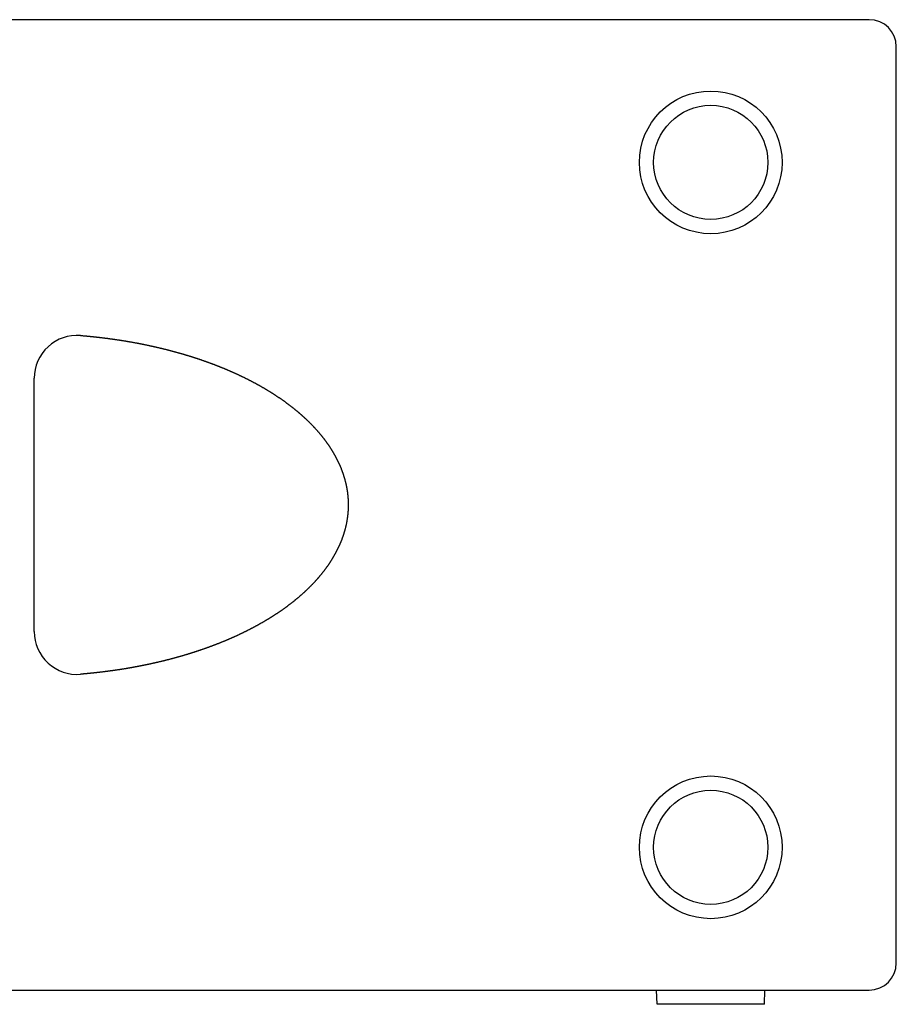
# Model space of a CAD drawing. Extents: x 214 to 2899, y -429 to 1714.
# Tile 3 of 80: x 417 to 724, y 538 to 883. Entities that reach past the tile are written whole.
import ezdxf

# ---------------------------------------------------------------- set-up
doc = ezdxf.new("R2010")
doc.units = 0
doc.linetypes.add('DURCHGEHEND', pattern=[0])
doc.layers.add('KF_PASSIO_SUB_12_RIGHT', color=7, linetype='DURCHGEHEND')

# ---------------------------------------------------------------- blocks, each defined once
blk = doc.blocks.new('KF_PASSIO_SUB_12_RIGHT')
at = {"layer": 'KF_PASSIO_SUB_12_RIGHT'}
for p, q in [((245.5, 0), (-245.5, 0)), ((255, -10), (255, -9.5)), ((255, -330), (255, -10)), ((-47, -214.39383), (-47, -125.60617)), ((255, -330.5), (255, -330)), ((-245.5, -340), (245.5, -340)), ((171.2, -345), (171.0254, -340)), ((208.8, -345), (208.9746, -340)), ((208.8, -345), (171.2, -345))]:
    blk.add_line(p, q, dxfattribs=at)
blk.add_polyline3d([(-30.7846, -110.655, 0), (-30.6375, -110.668, 0), (-30.4905, -110.68, 0), (-30.3434, -110.692, 0), (-30.1964, -110.704, 0), (-30.0493, -110.717, 0), (-29.9022, -110.729, 0), (-29.7551, -110.742, 0), (-29.608, -110.755, 0), (-29.4609, -110.768, 0), (-29.3138, -110.781, 0), (-29.1667, -110.794, 0), (-29.0196, -110.807, 0), (-28.8725, -110.82, 0), (-28.7254, -110.834, 0), (-28.5782, -110.847, 0), (-28.4311, -110.861, 0), (-28.284, -110.875, 0), (-28.1368, -110.889, 0), (-27.9897, -110.903, 0), (-27.8425, -110.917, 0), (-27.6954, -110.931, 0), (-27.5482, -110.946, 0), (-27.4011, -110.96, 0), (-27.2539, -110.975, 0), (-27.1068, -110.989, 0), (-26.9596, -111.004, 0), (-26.8124, -111.019, 0), (-26.6653, -111.034, 0), (-26.5181, -111.049, 0), (-26.371, -111.065, 0), (-26.2238, -111.08, 0), (-26.0766, -111.095, 0), (-25.9295, -111.111, 0), (-25.7823, -111.127, 0), (-25.6351, -111.143, 0), (-25.488, -111.159, 0), (-25.3408, -111.175, 0), (-25.1937, -111.191, 0), (-25.0465, -111.207, 0), (-24.8994, -111.223, 0), (-24.7522, -111.24, 0), (-24.6051, -111.257, 0), (-24.4579, -111.273, 0), (-24.3108, -111.29, 0), (-24.1636, -111.307, 0), (-24.0165, -111.324, 0), (-23.8694, -111.342, 0), (-23.7222, -111.359, 0), (-23.5751, -111.376, 0), (-23.428, -111.394, 0), (-23.2809, -111.411, 0), (-23.1338, -111.429, 0), (-22.9866, -111.447, 0), (-22.8395, -111.465, 0), (-22.6924, -111.483, 0), (-22.5454, -111.502, 0), (-22.3983, -111.52, 0), (-22.2512, -111.538, 0), (-22.1041, -111.557, 0), (-21.9571, -111.576, 0), (-21.81, -111.594, 0), (-21.663, -111.613, 0), (-21.5159, -111.632, 0), (-21.3689, -111.652, 0), (-21.2219, -111.671, 0), (-21.0749, -111.69, 0), (-20.9279, -111.71, 0), (-20.7809, -111.729, 0), (-20.6339, -111.749, 0), (-20.4869, -111.769, 0), (-20.3399, -111.789, 0), (-20.193, -111.809, 0), (-20.046, -111.829, 0), (-19.8991, -111.849, 0), (-19.7522, -111.87, 0), (-19.6052, -111.89, 0), (-19.4583, -111.911, 0), (-19.3114, -111.932, 0), (-19.1646, -111.953, 0), (-19.0177, -111.974, 0), (-18.8708, -111.995, 0), (-18.724, -112.016, 0), (-18.5772, -112.038, 0), (-18.4303, -112.059, 0), (-18.2835, -112.081, 0), (-18.1367, -112.102, 0), (-17.99, -112.124, 0), (-17.8432, -112.146, 0), (-17.6965, -112.168, 0), (-17.5497, -112.19, 0), (-17.403, -112.213, 0), (-17.2563, -112.235, 0), (-17.1096, -112.258, 0), (-16.9629, -112.28, 0), (-16.8163, -112.303, 0), (-16.6696, -112.326, 0), (-16.523, -112.349, 0), (-16.3764, -112.372, 0), (-16.2298, -112.395, 0), (-16.0832, -112.419, 0), (-15.9366, -112.442, 0), (-15.7901, -112.466, 0), (-15.6436, -112.489, 0), (-15.4971, -112.513, 0), (-15.3506, -112.537, 0), (-15.2041, -112.561, 0), (-15.0577, -112.585, 0), (-14.9112, -112.61, 0), (-14.7648, -112.634, 0), (-14.6184, -112.659, 0), (-14.472, -112.683, 0), (-14.3257, -112.708, 0), (-14.1793, -112.733, 0), (-14.033, -112.758, 0), (-13.8867, -112.783, 0), (-13.7405, -112.808, 0), (-13.5942, -112.834, 0), (-13.448, -112.859, 0), (-13.3018, -112.885, 0), (-13.1556, -112.91, 0), (-13.0094, -112.936, 0), (-12.8633, -112.962, 0), (-12.7171, -112.988, 0), (-12.571, -113.015, 0), (-12.425, -113.041, 0), (-12.2789, -113.067, 0), (-12.1329, -113.094, 0), (-11.9869, -113.121, 0), (-11.8409, -113.147, 0), (-11.6949, -113.174, 0), (-11.549, -113.201, 0), (-11.4031, -113.228, 0), (-11.2572, -113.256, 0), (-11.1113, -113.283, 0), (-10.9655, -113.311, 0), (-10.8197, -113.338, 0), (-10.6739, -113.366, 0), (-10.5282, -113.394, 0), (-10.3824, -113.422, 0), (-10.2367, -113.45, 0), (-10.0911, -113.478, 0), (-9.94541, -113.507, 0), (-9.79979, -113.535, 0), (-9.6542, -113.564, 0), (-9.50863, -113.592, 0), (-9.36309, -113.621, 0), (-9.21758, -113.65, 0), (-9.0721, -113.679, 0), (-8.92665, -113.709, 0), (-8.78123, -113.738, 0), (-8.63584, -113.767, 0), (-8.49047, -113.797, 0), (-8.34514, -113.827, 0), (-8.19984, -113.856, 0), (-8.05456, -113.886, 0), (-7.90932, -113.916, 0), (-7.76411, -113.947, 0), (-7.61893, -113.977, 0), (-7.47378, -114.007, 0), (-7.32866, -114.038, 0), (-7.18358, -114.068, 0), (-7.03852, -114.099, 0), (-6.8935, -114.13, 0), (-6.74851, -114.161, 0), (-6.60356, -114.192, 0), (-6.45863, -114.224, 0), (-6.31374, -114.255, 0), (-6.16889, -114.287, 0), (-6.02406, -114.318, 0), (-5.87928, -114.35, 0), (-5.73452, -114.382, 0), (-5.5898, -114.414, 0), (-5.44512, -114.446, 0), (-5.30047, -114.478, 0), (-5.15585, -114.511, 0), (-5.01127, -114.543, 0), (-4.86673, -114.576, 0), (-4.72222, -114.609, 0), (-4.57775, -114.641, 0), (-4.43331, -114.674, 0), (-4.28892, -114.708, 0), (-4.14455, -114.741, 0), (-4.00023, -114.774, 0), (-3.85594, -114.808, 0), (-3.71169, -114.841, 0), (-3.56748, -114.875, 0), (-3.42331, -114.909, 0), (-3.27917, -114.943, 0), (-3.13508, -114.977, 0), (-2.99102, -115.011, 0), (-2.847, -115.046, 0), (-2.70302, -115.08, 0), (-2.55909, -115.115, 0), (-2.41519, -115.149, 0), (-2.27133, -115.184, 0), (-2.12751, -115.219, 0), (-1.98373, -115.254, 0), (-1.83999, -115.29, 0), (-1.6963, -115.325, 0), (-1.55264, -115.36, 0), (-1.40903, -115.396, 0), (-1.26545, -115.432, 0), (-1.12192, -115.468, 0), (-0.97844, -115.504, 0), (-0.83499, -115.54, 0), (-0.69159, -115.576, 0), (-0.54823, -115.612, 0), (-0.40491, -115.649, 0), (-0.26164, -115.685, 0), (-0.11841, -115.722, 0), (0.02478, -115.759, 0), (0.16792, -115.796, 0), (0.31102, -115.833, 0), (0.45407, -115.87, 0), (0.59708, -115.908, 0), (0.74004, -115.945, 0), (0.88296, -115.983, 0), (1.02583, -116.021, 0), (1.16866, -116.058, 0), (1.31143, -116.096, 0), (1.45417, -116.135, 0), (1.59685, -116.173, 0), (1.73949, -116.211, 0), (1.88208, -116.25, 0), (2.02463, -116.288, 0), (2.16712, -116.327, 0), (2.30957, -116.366, 0), (2.45197, -116.405, 0), (2.59432, -116.444, 0), (2.73662, -116.483, 0), (2.87888, -116.523, 0), (3.02108, -116.562, 0), (3.16324, -116.602, 0), (3.30534, -116.642, 0), (3.4474, -116.682, 0), (3.5894, -116.722, 0), (3.73136, -116.762, 0), (3.87326, -116.802, 0), (4.01511, -116.843, 0), (4.15691, -116.883, 0), (4.29866, -116.924, 0), (4.44036, -116.965, 0), (4.582, -117.006, 0), (4.72359, -117.047, 0), (4.86513, -117.088, 0), (5.00662, -117.129, 0), (5.14806, -117.171, 0), (5.28944, -117.212, 0), (5.43076, -117.254, 0), (5.57204, -117.296, 0), (5.71325, -117.338, 0), (5.85442, -117.38, 0), (5.99553, -117.422, 0), (6.13658, -117.465, 0), (6.27758, -117.507, 0), (6.41853, -117.55, 0), (6.55942, -117.593, 0), (6.70025, -117.635, 0), (6.84103, -117.678, 0), (6.98175, -117.722, 0), (7.12241, -117.765, 0), (7.26301, -117.808, 0), (7.40356, -117.852, 0), (7.54406, -117.896, 0), (7.68449, -117.939, 0), (7.82487, -117.983, 0), (7.96518, -118.027, 0), (8.10544, -118.072, 0), (8.24564, -118.116, 0), (8.38578, -118.16, 0), (8.52587, -118.205, 0), (8.66589, -118.25, 0), (8.80585, -118.295, 0), (8.94575, -118.34, 0), (9.0856, -118.385, 0), (9.22538, -118.43, 0), (9.3651, -118.475, 0), (9.50476, -118.521, 0), (9.64436, -118.567, 0), (9.7839, -118.612, 0), (9.92337, -118.658, 0), (10.0628, -118.704, 0), (10.2021, -118.751, 0), (10.3414, -118.797, 0), (10.4806, -118.843, 0), (10.6198, -118.89, 0), (10.7589, -118.937, 0), (10.8979, -118.984, 0), (11.0369, -119.031, 0), (11.1758, -119.078, 0), (11.3147, -119.125, 0), (11.4534, -119.173, 0), (11.5922, -119.22, 0), (11.7308, -119.268, 0), (11.8694, -119.316, 0), (12.0079, -119.364, 0), (12.1464, -119.412, 0), (12.2847, -119.46, 0), (12.4231, -119.508, 0), (12.5613, -119.557, 0), (12.6995, -119.605, 0), (12.8376, -119.654, 0), (12.9757, -119.703, 0), (13.1137, -119.752, 0), (13.2516, -119.801, 0), (13.3894, -119.85, 0), (13.5272, -119.9, 0), (13.6649, -119.949, 0), (13.8025, -119.999, 0), (13.9401, -120.049, 0), (14.0776, -120.099, 0), (14.215, -120.149, 0), (14.3524, -120.199, 0), (14.4897, -120.25, 0), (14.6269, -120.3, 0), (14.7641, -120.351, 0), (14.9011, -120.402, 0), (15.0381, -120.453, 0), (15.1751, -120.504, 0), (15.3119, -120.555, 0), (15.4487, -120.606, 0), (15.5854, -120.658, 0), (15.722, -120.71, 0), (15.8586, -120.761, 0), (15.9951, -120.813, 0), (16.1315, -120.865, 0), (16.2679, -120.918, 0), (16.4041, -120.97, 0), (16.5403, -121.022, 0), (16.6764, -121.075, 0), (16.8125, -121.128, 0), (16.9484, -121.181, 0), (17.0843, -121.234, 0), (17.2201, -121.287, 0), (17.3558, -121.34, 0), (17.4915, -121.394, 0), (17.6271, -121.447, 0), (17.7626, -121.501, 0), (17.898, -121.555, 0), (18.0333, -121.609, 0), (18.1686, -121.663, 0), (18.3038, -121.717, 0), (18.4389, -121.772, 0), (18.5739, -121.826, 0), (18.7088, -121.881, 0), (18.8437, -121.936, 0), (18.9785, -121.991, 0), (19.1131, -122.046, 0), (19.2478, -122.102, 0), (19.3823, -122.157, 0), (19.5167, -122.213, 0), (19.6511, -122.268, 0), (19.7854, -122.324, 0), (19.9196, -122.38, 0), (20.0537, -122.436, 0), (20.1878, -122.493, 0), (20.3217, -122.549, 0), (20.4556, -122.606, 0), (20.5894, -122.663, 0), (20.7231, -122.719, 0), (20.8567, -122.776, 0), (20.9902, -122.834, 0), (21.1236, -122.891, 0), (21.257, -122.948, 0), (21.3903, -123.006, 0), (21.5234, -123.064, 0), (21.6565, -123.122, 0), (21.7895, -123.18, 0), (21.9225, -123.238, 0), (22.0553, -123.296, 0), (22.188, -123.355, 0), (22.3207, -123.413, 0), (22.4533, -123.472, 0), (22.5857, -123.531, 0), (22.7181, -123.59, 0), (22.8504, -123.649, 0), (22.9826, -123.709, 0), (23.1147, -123.768, 0), (23.2468, -123.828, 0), (23.3787, -123.888, 0), (23.5105, -123.948, 0), (23.6423, -124.008, 0), (23.7739, -124.068, 0), (23.9055, -124.129, 0), (24.037, -124.189, 0), (24.1683, -124.25, 0), (24.2996, -124.311, 0), (24.4308, -124.372, 0), (24.5619, -124.433, 0), (24.6929, -124.494, 0), (24.8238, -124.556, 0), (24.9546, -124.617, 0), (25.0853, -124.679, 0), (25.2159, -124.741, 0), (25.3464, -124.803, 0), (25.4768, -124.865, 0), (25.6072, -124.927, 0), (25.7374, -124.99, 0), (25.8675, -125.053, 0), (25.9975, -125.115, 0), (26.1274, -125.178, 0), (26.2572, -125.242, 0), (26.387, -125.305, 0), (26.5166, -125.368, 0), (26.6461, -125.432, 0), (26.7755, -125.496, 0), (26.9049, -125.559, 0), (27.0342, -125.624, 0), (27.1634, -125.688, 0), (27.2926, -125.752, 0), (27.4217, -125.817, 0), (27.5507, -125.882, 0), (27.6797, -125.947, 0), (27.8086, -126.012, 0), (27.9374, -126.077, 0), (28.0661, -126.142, 0), (28.1947, -126.208, 0), (28.3233, -126.274, 0), (28.4518, -126.34, 0), (28.5802, -126.406, 0), (28.7085, -126.472, 0), (28.8368, -126.539, 0), (28.965, -126.605, 0), (29.093, -126.672, 0), (29.221, -126.739, 0), (29.349, -126.806, 0), (29.4768, -126.874, 0), (29.6045, -126.941, 0), (29.7322, -127.009, 0), (29.8598, -127.077, 0), (29.9872, -127.145, 0), (30.1146, -127.213, 0), (30.2419, -127.281, 0), (30.3691, -127.35, 0), (30.4962, -127.418, 0), (30.6232, -127.487, 0), (30.7501, -127.556, 0), (30.877, -127.626, 0), (31.0037, -127.695, 0), (31.1303, -127.765, 0), (31.2568, -127.834, 0), (31.3832, -127.904, 0), (31.5096, -127.974, 0), (31.6358, -128.045, 0), (31.7619, -128.115, 0), (31.8879, -128.186, 0), (32.0138, -128.256, 0), (32.1396, -128.327, 0), (32.2653, -128.399, 0), (32.3908, -128.47, 0), (32.5163, -128.541, 0), (32.6417, -128.613, 0), (32.7669, -128.685, 0), (32.892, -128.757, 0), (33.0171, -128.829, 0), (33.142, -128.901, 0), (33.2667, -128.974, 0), (33.3914, -129.047, 0), (33.516, -129.119, 0), (33.6404, -129.192, 0), (33.7647, -129.266, 0), (33.8889, -129.339, 0), (34.013, -129.413, 0), (34.1369, -129.486, 0), (34.2607, -129.56, 0), (34.3845, -129.634, 0), (34.508, -129.709, 0), (34.6315, -129.783, 0), (34.7548, -129.858, 0), (34.878, -129.932, 0), (35.0011, -130.007, 0), (35.124, -130.082, 0), (35.2468, -130.158, 0), (35.3695, -130.233, 0), (35.492, -130.309, 0), (35.6144, -130.385, 0), (35.7367, -130.461, 0), (35.8588, -130.537, 0), (35.9808, -130.613, 0), (36.1026, -130.69, 0), (36.2244, -130.766, 0), (36.3459, -130.843, 0), (36.4674, -130.92, 0), (36.5887, -130.997, 0), (36.7098, -131.075, 0), (36.8308, -131.152, 0), (36.9517, -131.23, 0), (37.0724, -131.308, 0), (37.193, -131.386, 0), (37.3134, -131.464, 0), (37.4337, -131.543, 0), (37.5538, -131.621, 0), (37.6737, -131.7, 0), (37.7936, -131.779, 0), (37.9132, -131.858, 0), (38.0327, -131.937, 0), (38.1521, -132.017, 0), (38.2713, -132.097, 0), (38.3904, -132.176, 0), (38.5093, -132.256, 0), (38.628, -132.337, 0), (38.7466, -132.417, 0), (38.865, -132.497, 0), (38.9832, -132.578, 0), (39.1013, -132.659, 0), (39.2192, -132.74, 0), (39.337, -132.821, 0), (39.4546, -132.903, 0), (39.572, -132.984, 0), (39.6893, -133.066, 0), (39.8064, -133.148, 0), (39.9233, -133.23, 0), (40.0401, -133.312, 0), (40.1567, -133.395, 0), (40.2731, -133.477, 0), (40.3893, -133.56, 0), (40.5054, -133.643, 0), (40.6213, -133.726, 0), (40.737, -133.81, 0), (40.8526, -133.893, 0), (40.9679, -133.977, 0), (41.0831, -134.061, 0), (41.1981, -134.145, 0), (41.3129, -134.229, 0), (41.4276, -134.313, 0), (41.5421, -134.398, 0), (41.6563, -134.482, 0), (41.7704, -134.567, 0), (41.8843, -134.652, 0), (41.9981, -134.738, 0), (42.1116, -134.823, 0), (42.225, -134.909, 0), (42.3381, -134.994, 0), (42.4511, -135.08, 0), (42.5639, -135.166, 0), (42.6765, -135.253, 0), (42.7889, -135.339, 0), (42.9011, -135.426, 0), (43.0131, -135.513, 0), (43.1249, -135.6, 0), (43.2365, -135.687, 0), (43.3479, -135.774, 0), (43.4592, -135.862, 0), (43.5702, -135.949, 0), (43.681, -136.037, 0), (43.7916, -136.125, 0), (43.902, -136.213, 0), (44.0123, -136.302, 0), (44.1223, -136.39, 0), (44.2321, -136.479, 0), (44.3417, -136.568, 0), (44.4511, -136.657, 0), (44.5602, -136.746, 0), (44.6692, -136.836, 0), (44.778, -136.925, 0), (44.8865, -137.015, 0), (44.9949, -137.105, 0), (45.103, -137.195, 0), (45.2109, -137.286, 0), (45.3186, -137.376, 0), (45.4261, -137.467, 0), (45.5334, -137.558, 0), (45.6405, -137.649, 0), (45.7473, -137.74, 0), (45.8539, -137.831, 0), (45.9603, -137.923, 0), (46.0665, -138.015, 0), (46.1724, -138.107, 0), (46.2782, -138.199, 0), (46.3837, -138.291, 0), (46.4889, -138.383, 0), (46.594, -138.476, 0), (46.6988, -138.569, 0), (46.8034, -138.662, 0), (46.9078, -138.755, 0), (47.0119, -138.848, 0), (47.1158, -138.942, 0), (47.2195, -139.035, 0), (47.3229, -139.129, 0), (47.4261, -139.223, 0), (47.5291, -139.317, 0), (47.6318, -139.412, 0), (47.7343, -139.506, 0), (47.8366, -139.601, 0), (47.9386, -139.696, 0), (48.0404, -139.791, 0), (48.142, -139.886, 0), (48.2433, -139.982, 0), (48.3443, -140.077, 0), (48.4451, -140.173, 0), (48.5457, -140.269, 0), (48.646, -140.365, 0), (48.7461, -140.461, 0), (48.8459, -140.558, 0), (48.9455, -140.654, 0), (49.0448, -140.751, 0), (49.1439, -140.848, 0), (49.2428, -140.945, 0), (49.3413, -141.043, 0), (49.4397, -141.14, 0), (49.5377, -141.238, 0), (49.6356, -141.336, 0), (49.7331, -141.434, 0), (49.8305, -141.532, 0), (49.9276, -141.631, 0), (50.0244, -141.73, 0), (50.1211, -141.828, 0), (50.2174, -141.928, 0), (50.3136, -142.027, 0), (50.4095, -142.126, 0), (50.5051, -142.226, 0), (50.6005, -142.326, 0), (50.6956, -142.426, 0), (50.7905, -142.526, 0), (50.8852, -142.627, 0), (50.9796, -142.727, 0), (51.0737, -142.828, 0), (51.1676, -142.929, 0), (51.2612, -143.03, 0), (51.3545, -143.132, 0), (51.4476, -143.233, 0), (51.5404, -143.335, 0), (51.633, -143.437, 0), (51.7253, -143.54, 0), (51.8173, -143.642, 0), (51.9091, -143.745, 0), (52.0006, -143.847, 0), (52.0918, -143.95, 0), (52.1827, -144.053, 0), (52.2734, -144.157, 0), (52.3638, -144.26, 0), (52.4539, -144.364, 0), (52.5438, -144.468, 0), (52.6333, -144.572, 0), (52.7226, -144.677, 0), (52.8116, -144.781, 0), (52.9003, -144.886, 0), (52.9888, -144.991, 0), (53.0769, -145.096, 0), (53.1648, -145.201, 0), (53.2523, -145.307, 0), (53.3396, -145.412, 0), (53.4266, -145.518, 0), (53.5133, -145.624, 0), (53.5997, -145.731, 0), (53.6858, -145.837, 0), (53.7716, -145.944, 0), (53.8571, -146.051, 0), (53.9423, -146.158, 0), (54.0272, -146.265, 0), (54.1118, -146.372, 0), (54.1961, -146.48, 0), (54.2801, -146.588, 0), (54.3637, -146.696, 0), (54.4471, -146.804, 0), (54.5302, -146.912, 0), (54.6129, -147.021, 0), (54.6953, -147.13, 0), (54.7774, -147.238, 0), (54.8593, -147.348, 0), (54.9407, -147.457, 0), (55.0219, -147.566, 0), (55.1027, -147.676, 0), (55.1833, -147.786, 0), (55.2635, -147.896, 0), (55.3433, -148.006, 0), (55.4229, -148.117, 0), (55.5021, -148.227, 0), (55.581, -148.338, 0), (55.6596, -148.449, 0), (55.7378, -148.56, 0), (55.8157, -148.672, 0), (55.8933, -148.783, 0), (55.9705, -148.895, 0), (56.0474, -149.007, 0), (56.1239, -149.119, 0), (56.2001, -149.232, 0), (56.2759, -149.344, 0), (56.3513, -149.457, 0), (56.4264, -149.569, 0), (56.5011, -149.682, 0), (56.5755, -149.795, 0), (56.6495, -149.909, 0), (56.7232, -150.022, 0), (56.7964, -150.136, 0), (56.8694, -150.249, 0), (56.9419, -150.363, 0), (57.0141, -150.477, 0), (57.0859, -150.592, 0), (57.1573, -150.706, 0), (57.2283, -150.82, 0), (57.299, -150.935, 0), (57.3693, -151.05, 0), (57.4392, -151.165, 0), (57.5087, -151.28, 0), (57.5779, -151.395, 0), (57.6466, -151.511, 0), (57.715, -151.626, 0), (57.783, -151.742, 0), (57.8506, -151.858, 0), (57.9178, -151.974, 0), (57.9847, -152.09, 0), (58.0511, -152.206, 0), (58.1171, -152.323, 0), (58.1828, -152.439, 0), (58.248, -152.556, 0), (58.3129, -152.673, 0), (58.3773, -152.79, 0), (58.4414, -152.907, 0), (58.505, -153.024, 0), (58.5682, -153.141, 0), (58.6311, -153.259, 0), (58.6935, -153.376, 0), (58.7555, -153.494, 0), (58.8171, -153.612, 0), (58.8783, -153.73, 0), (58.9391, -153.848, 0), (58.9995, -153.966, 0), (59.0595, -154.085, 0), (59.119, -154.203, 0), (59.1781, -154.322, 0), (59.2368, -154.44, 0), (59.2951, -154.559, 0), (59.353, -154.678, 0), (59.4104, -154.797, 0), (59.4674, -154.917, 0), (59.524, -155.036, 0), (59.5802, -155.155, 0), (59.6359, -155.275, 0), (59.6912, -155.395, 0), (59.7461, -155.514, 0), (59.8005, -155.634, 0), (59.8545, -155.754, 0), (59.9081, -155.874, 0), (59.9612, -155.995, 0), (60.014, -156.115, 0), (60.0662, -156.235, 0), (60.1181, -156.356, 0), (60.1695, -156.476, 0), (60.2204, -156.597, 0), (60.271, -156.718, 0), (60.3211, -156.839, 0), (60.3707, -156.96, 0), (60.4199, -157.081, 0), (60.4687, -157.202, 0), (60.517, -157.324, 0), (60.5649, -157.445, 0), (60.6123, -157.567, 0), (60.6593, -157.688, 0), (60.7059, -157.81, 0), (60.752, -157.932, 0), (60.7977, -158.054, 0), (60.8429, -158.176, 0), (60.8878, -158.298, 0), (60.9322, -158.421, 0), (60.9761, -158.544, 0), (61.0197, -158.666, 0), (61.0628, -158.789, 0), (61.1054, -158.913, 0), (61.1476, -159.036, 0), (61.1894, -159.159, 0), (61.2307, -159.283, 0), (61.2716, -159.406, 0), (61.3121, -159.53, 0), (61.3521, -159.654, 0), (61.3917, -159.778, 0), (61.4308, -159.902, 0), (61.4694, -160.027, 0), (61.5076, -160.151, 0), (61.5454, -160.276, 0), (61.5827, -160.401, 0), (61.6195, -160.525, 0), (61.6559, -160.65, 0), (61.6918, -160.776, 0), (61.7273, -160.901, 0), (61.7623, -161.026, 0), (61.7968, -161.151, 0), (61.8309, -161.277, 0), (61.8645, -161.403, 0), (61.8977, -161.528, 0), (61.9303, -161.654, 0), (61.9625, -161.78, 0), (61.9943, -161.906, 0), (62.0255, -162.032, 0), (62.0563, -162.159, 0), (62.0866, -162.285, 0), (62.1164, -162.411, 0), (62.1458, -162.538, 0), (62.1746, -162.664, 0), (62.203, -162.791, 0), (62.2309, -162.918, 0), (62.2583, -163.045, 0), (62.2853, -163.172, 0), (62.3117, -163.299, 0), (62.3376, -163.426, 0), (62.3631, -163.553, 0), (62.3881, -163.68, 0), (62.4125, -163.807, 0), (62.4365, -163.935, 0), (62.46, -164.062, 0), (62.483, -164.189, 0), (62.5054, -164.317, 0), (62.5274, -164.445, 0), (62.5489, -164.572, 0), (62.5699, -164.7, 0), (62.5904, -164.828, 0), (62.6104, -164.955, 0), (62.6299, -165.083, 0), (62.6489, -165.211, 0), (62.6674, -165.339, 0), (62.6854, -165.467, 0), (62.7029, -165.595, 0), (62.7199, -165.723, 0), (62.7364, -165.851, 0), (62.7524, -165.979, 0), (62.7679, -166.107, 0), (62.7829, -166.235, 0), (62.7974, -166.363, 0), (62.8114, -166.491, 0), (62.8249, -166.619, 0), (62.8379, -166.747, 0), (62.8504, -166.876, 0), (62.8624, -167.004, 0), (62.8739, -167.132, 0), (62.8849, -167.26, 0), (62.8954, -167.388, 0), (62.9054, -167.517, 0), (62.9149, -167.645, 0), (62.9239, -167.773, 0), (62.9324, -167.901, 0), (62.9404, -168.029, 0), (62.9478, -168.158, 0), (62.9548, -168.286, 0), (62.9613, -168.414, 0), (62.9673, -168.542, 0), (62.9728, -168.67, 0), (62.9778, -168.799, 0), (62.9822, -168.927, 0), (62.9862, -169.055, 0), (62.9897, -169.183, 0), (62.9927, -169.311, 0), (62.9951, -169.439, 0), (62.9971, -169.567, 0), (62.9986, -169.695, 0), (62.9995, -169.823, 0), (63, -169.951, 0), (62.9999, -170.078, 0), (62.9993, -170.206, 0), (62.9983, -170.334, 0), (62.9967, -170.462, 0), (62.9947, -170.59, 0), (62.9921, -170.717, 0), (62.9891, -170.845, 0), (62.9855, -170.973, 0), (62.9815, -171.101, 0), (62.977, -171.228, 0), (62.9719, -171.356, 0), (62.9664, -171.484, 0), (62.9603, -171.612, 0), (62.9538, -171.739, 0), (62.9468, -171.867, 0), (62.9392, -171.995, 0), (62.9312, -172.122, 0), (62.9227, -172.25, 0), (62.9136, -172.378, 0), (62.9041, -172.505, 0), (62.8941, -172.633, 0), (62.8836, -172.76, 0), (62.8725, -172.888, 0), (62.861, -173.016, 0), (62.849, -173.143, 0), (62.8365, -173.271, 0), (62.8234, -173.398, 0), (62.8099, -173.526, 0), (62.7959, -173.654, 0), (62.7814, -173.781, 0), (62.7664, -173.909, 0), (62.7509, -174.036, 0), (62.7348, -174.164, 0), (62.7183, -174.291, 0), (62.7013, -174.419, 0), (62.6838, -174.546, 0), (62.6658, -174.674, 0), (62.6473, -174.801, 0), (62.6283, -174.929, 0), (62.6088, -175.056, 0), (62.5887, -175.183, 0), (62.5682, -175.311, 0), (62.5472, -175.438, 0), (62.5257, -175.566, 0), (62.5037, -175.693, 0), (62.4812, -175.82, 0), (62.4582, -175.947, 0), (62.4347, -176.074, 0), (62.4108, -176.202, 0), (62.3863, -176.329, 0), (62.3613, -176.456, 0), (62.3359, -176.583, 0), (62.31, -176.709, 0), (62.2835, -176.836, 0), (62.2566, -176.963, 0), (62.2292, -177.09, 0), (62.2013, -177.216, 0), (62.173, -177.343, 0), (62.1441, -177.47, 0), (62.1148, -177.596, 0), (62.085, -177.722, 0), (62.0547, -177.849, 0), (62.0239, -177.975, 0), (61.9926, -178.101, 0), (61.9609, -178.227, 0), (61.9287, -178.353, 0), (61.896, -178.479, 0), (61.8629, -178.605, 0), (61.8292, -178.73, 0), (61.7951, -178.856, 0), (61.7605, -178.982, 0), (61.7255, -179.107, 0), (61.69, -179.232, 0), (61.654, -179.357, 0), (61.6175, -179.483, 0), (61.5806, -179.608, 0), (61.5432, -179.733, 0), (61.5054, -179.857, 0), (61.467, -179.982, 0), (61.4283, -180.107, 0), (61.389, -180.231, 0), (61.3493, -180.355, 0), (61.3092, -180.48, 0), (61.2686, -180.604, 0), (61.2275, -180.728, 0), (61.186, -180.851, 0), (61.144, -180.975, 0), (61.1016, -181.099, 0), (61.0588, -181.222, 0), (61.0155, -181.346, 0), (60.9717, -181.469, 0), (60.9276, -181.592, 0), (60.8829, -181.715, 0), (60.8379, -181.837, 0), (60.7924, -181.96, 0), (60.7465, -182.083, 0), (60.7001, -182.205, 0), (60.6534, -182.327, 0), (60.6062, -182.449, 0), (60.5585, -182.571, 0), (60.5105, -182.693, 0), (60.462, -182.814, 0), (60.4131, -182.936, 0), (60.3638, -183.057, 0), (60.3141, -183.178, 0), (60.2639, -183.299, 0), (60.2133, -183.42, 0), (60.1624, -183.54, 0), (60.111, -183.661, 0), (60.0592, -183.781, 0), (60.007, -183.901, 0), (59.9543, -184.021, 0), (59.9012, -184.141, 0), (59.8477, -184.261, 0), (59.7937, -184.381, 0), (59.7393, -184.5, 0), (59.6845, -184.62, 0), (59.6293, -184.739, 0), (59.5736, -184.858, 0), (59.5175, -184.978, 0), (59.461, -185.097, 0), (59.4041, -185.216, 0), (59.3468, -185.334, 0), (59.289, -185.453, 0), (59.2308, -185.572, 0), (59.1722, -185.69, 0), (59.1132, -185.808, 0), (59.0538, -185.927, 0), (58.9939, -186.045, 0), (58.9337, -186.163, 0), (58.873, -186.281, 0), (58.8119, -186.398, 0), (58.7505, -186.516, 0), (58.6886, -186.633, 0), (58.6263, -186.751, 0), (58.5636, -186.868, 0), (58.5005, -186.985, 0), (58.437, -187.102, 0), (58.3731, -187.218, 0), (58.3088, -187.335, 0), (58.2441, -187.452, 0), (58.179, -187.568, 0), (58.1135, -187.684, 0), (58.0476, -187.8, 0), (57.9813, -187.916, 0), (57.9147, -188.032, 0), (57.8476, -188.148, 0), (57.7802, -188.263, 0), (57.7123, -188.379, 0), (57.6441, -188.494, 0), (57.5755, -188.609, 0), (57.5065, -188.724, 0), (57.4371, -188.839, 0), (57.3673, -188.954, 0), (57.2972, -189.068, 0), (57.2267, -189.183, 0), (57.1558, -189.297, 0), (57.0845, -189.411, 0), (57.0128, -189.525, 0), (56.9408, -189.639, 0), (56.8684, -189.752, 0), (56.7956, -189.866, 0), (56.7224, -189.979, 0), (56.6489, -190.092, 0), (56.575, -190.205, 0), (56.5008, -190.318, 0), (56.4262, -190.431, 0), (56.3512, -190.543, 0), (56.2759, -190.656, 0), (56.2002, -190.768, 0), (56.1242, -190.88, 0), (56.0478, -190.992, 0), (55.971, -191.103, 0), (55.8939, -191.215, 0), (55.8165, -191.326, 0), (55.7387, -191.437, 0), (55.6606, -191.548, 0), (55.5821, -191.659, 0), (55.5033, -191.77, 0), (55.4242, -191.88, 0), (55.3447, -191.991, 0), (55.2649, -192.101, 0), (55.1848, -192.211, 0), (55.1043, -192.321, 0), (55.0235, -192.43, 0), (54.9424, -192.54, 0), (54.861, -192.649, 0), (54.7792, -192.758, 0), (54.6971, -192.867, 0), (54.6147, -192.976, 0), (54.532, -193.084, 0), (54.449, -193.192, 0), (54.3656, -193.301, 0), (54.282, -193.409, 0), (54.198, -193.516, 0), (54.1137, -193.624, 0), (54.0291, -193.731, 0), (53.9443, -193.839, 0), (53.8591, -193.946, 0), (53.7736, -194.053, 0), (53.6878, -194.159, 0), (53.6018, -194.266, 0), (53.5154, -194.372, 0), (53.4288, -194.478, 0), (53.3418, -194.584, 0), (53.2546, -194.69, 0), (53.1671, -194.795, 0), (53.0793, -194.901, 0), (52.9912, -195.006, 0), (52.9028, -195.111, 0), (52.8142, -195.215, 0), (52.7253, -195.32, 0), (52.6361, -195.424, 0), (52.5466, -195.528, 0), (52.4569, -195.632, 0), (52.3669, -195.736, 0), (52.2766, -195.839, 0), (52.1861, -195.942, 0), (52.0953, -196.046, 0), (52.0042, -196.148, 0), (51.9129, -196.251, 0), (51.8213, -196.354, 0), (51.7295, -196.456, 0), (51.6374, -196.558, 0), (51.5451, -196.66, 0), (51.4525, -196.761, 0), (51.3597, -196.863, 0), (51.2666, -196.964, 0), (51.1733, -197.065, 0), (51.0797, -197.165, 0), (50.9859, -197.266, 0), (50.8918, -197.366, 0), (50.7974, -197.467, 0), (50.7027, -197.567, 0), (50.6078, -197.667, 0), (50.5126, -197.766, 0), (50.4171, -197.866, 0), (50.3214, -197.965, 0), (50.2254, -198.064, 0), (50.1292, -198.163, 0), (50.0327, -198.262, 0), (49.9359, -198.361, 0), (49.8389, -198.459, 0), (49.7416, -198.557, 0), (49.644, -198.656, 0), (49.5462, -198.753, 0), (49.4482, -198.851, 0), (49.3498, -198.949, 0), (49.2513, -199.046, 0), (49.1524, -199.143, 0), (49.0534, -199.24, 0), (48.954, -199.337, 0), (48.8544, -199.434, 0), (48.7546, -199.531, 0), (48.6545, -199.627, 0), (48.5542, -199.723, 0), (48.4537, -199.819, 0), (48.3528, -199.915, 0), (48.2518, -200.01, 0), (48.1505, -200.106, 0), (48.0489, -200.201, 0), (47.9472, -200.296, 0), (47.8451, -200.391, 0), (47.7429, -200.486, 0), (47.6404, -200.581, 0), (47.5376, -200.675, 0), (47.4347, -200.769, 0), (47.3315, -200.863, 0), (47.228, -200.957, 0), (47.1244, -201.051, 0), (47.0205, -201.144, 0), (46.9163, -201.238, 0), (46.812, -201.331, 0), (46.7074, -201.424, 0), (46.6026, -201.517, 0), (46.4975, -201.609, 0), (46.3923, -201.702, 0), (46.2868, -201.794, 0), (46.181, -201.886, 0), (46.0751, -201.978, 0), (45.9689, -202.07, 0), (45.8626, -202.161, 0), (45.756, -202.253, 0), (45.6492, -202.344, 0), (45.5421, -202.435, 0), (45.4349, -202.526, 0), (45.3274, -202.616, 0), (45.2197, -202.707, 0), (45.1118, -202.797, 0), (45.0037, -202.887, 0), (44.8954, -202.977, 0), (44.7869, -203.067, 0), (44.6782, -203.157, 0), (44.5692, -203.246, 0), (44.4601, -203.336, 0), (44.3507, -203.425, 0), (44.2412, -203.514, 0), (44.1314, -203.602, 0), (44.0214, -203.691, 0), (43.9113, -203.779, 0), (43.8009, -203.867, 0), (43.6903, -203.955, 0), (43.5796, -204.043, 0), (43.4686, -204.131, 0), (43.3574, -204.218, 0), (43.2461, -204.306, 0), (43.1345, -204.393, 0), (43.0228, -204.48, 0), (42.9109, -204.567, 0), (42.7987, -204.653, 0), (42.6864, -204.74, 0), (42.5739, -204.826, 0), (42.4612, -204.912, 0), (42.3483, -204.998, 0), (42.2352, -205.084, 0), (42.122, -205.169, 0), (42.0085, -205.255, 0), (41.8949, -205.34, 0), (41.7811, -205.425, 0), (41.6671, -205.51, 0), (41.553, -205.594, 0), (41.4386, -205.679, 0), (41.3241, -205.763, 0), (41.2094, -205.847, 0), (41.0945, -205.931, 0), (40.9794, -206.015, 0), (40.8642, -206.098, 0), (40.7488, -206.182, 0), (40.6332, -206.265, 0), (40.5175, -206.348, 0), (40.4016, -206.431, 0), (40.2855, -206.514, 0), (40.1693, -206.596, 0), (40.0528, -206.679, 0), (39.9363, -206.761, 0), (39.8195, -206.843, 0), (39.7026, -206.925, 0), (39.5855, -207.006, 0), (39.4683, -207.088, 0), (39.3509, -207.169, 0), (39.2334, -207.25, 0), (39.1156, -207.331, 0), (38.9978, -207.412, 0), (38.8798, -207.492, 0), (38.7616, -207.573, 0), (38.6432, -207.653, 0), (38.5248, -207.733, 0), (38.4061, -207.813, 0), (38.2873, -207.892, 0), (38.1684, -207.972, 0), (38.0493, -208.051, 0), (37.9301, -208.13, 0), (37.8107, -208.209, 0), (37.6912, -208.288, 0), (37.5715, -208.367, 0), (37.4517, -208.445, 0), (37.3317, -208.523, 0), (37.2116, -208.602, 0), (37.0914, -208.679, 0), (36.971, -208.757, 0), (36.8505, -208.835, 0), (36.7299, -208.912, 0), (36.6091, -208.989, 0), (36.4881, -209.066, 0), (36.3671, -209.143, 0), (36.2459, -209.22, 0), (36.1246, -209.296, 0), (36.0031, -209.373, 0), (35.8815, -209.449, 0), (35.7598, -209.525, 0), (35.638, -209.601, 0), (35.516, -209.676, 0), (35.3939, -209.752, 0), (35.2717, -209.827, 0), (35.1494, -209.902, 0), (35.0269, -209.977, 0), (34.9044, -210.051, 0), (34.7817, -210.126, 0), (34.6588, -210.2, 0), (34.5359, -210.275, 0), (34.4128, -210.349, 0), (34.2897, -210.422, 0), (34.1664, -210.496, 0), (34.043, -210.569, 0), (33.9195, -210.643, 0), (33.7958, -210.716, 0), (33.6721, -210.789, 0), (33.5483, -210.862, 0), (33.4243, -210.934, 0), (33.3003, -211.007, 0), (33.1761, -211.079, 0), (33.0518, -211.151, 0), (32.9274, -211.223, 0), (32.803, -211.294, 0), (32.6784, -211.366, 0), (32.5537, -211.437, 0), (32.4289, -211.508, 0), (32.304, -211.579, 0), (32.179, -211.65, 0), (32.054, -211.721, 0), (31.9288, -211.791, 0), (31.8035, -211.862, 0), (31.6781, -211.932, 0), (31.5527, -212.002, 0), (31.4271, -212.071, 0), (31.3015, -212.141, 0), (31.1758, -212.21, 0), (31.05, -212.28, 0), (30.924, -212.349, 0), (30.798, -212.418, 0), (30.6719, -212.486, 0), (30.5456, -212.555, 0), (30.4193, -212.623, 0), (30.2928, -212.691, 0), (30.1662, -212.76, 0), (30.0395, -212.827, 0), (29.9126, -212.895, 0), (29.7857, -212.963, 0), (29.6587, -213.03, 0), (29.5315, -213.098, 0), (29.4042, -213.165, 0), (29.2768, -213.232, 0), (29.1493, -213.299, 0), (29.0217, -213.365, 0), (28.894, -213.432, 0), (28.7662, -213.498, 0), (28.6382, -213.564, 0), (28.5102, -213.63, 0), (28.382, -213.696, 0), (28.2537, -213.762, 0), (28.1254, -213.828, 0), (27.9969, -213.893, 0), (27.8683, -213.958, 0), (27.7396, -214.023, 0), (27.6108, -214.088, 0), (27.4819, -214.153, 0), (27.3529, -214.218, 0), (27.2238, -214.282, 0), (27.0945, -214.347, 0), (26.9652, -214.411, 0), (26.8358, -214.475, 0), (26.7062, -214.539, 0), (26.5766, -214.603, 0), (26.4469, -214.666, 0), (26.317, -214.73, 0), (26.1871, -214.793, 0), (26.0571, -214.856, 0), (25.9269, -214.919, 0), (25.7967, -214.982, 0), (25.6663, -215.044, 0), (25.5359, -215.107, 0), (25.4054, -215.169, 0), (25.2747, -215.232, 0), (25.144, -215.294, 0), (25.0132, -215.355, 0), (24.8822, -215.417, 0), (24.7512, -215.479, 0), (24.6201, -215.54, 0), (24.4889, -215.602, 0), (24.3576, -215.663, 0), (24.2262, -215.724, 0), (24.0947, -215.785, 0), (23.9631, -215.845, 0), (23.8314, -215.906, 0), (23.6996, -215.966, 0), (23.5677, -216.026, 0), (23.4358, -216.087, 0), (23.3037, -216.147, 0), (23.1715, -216.206, 0), (23.0393, -216.266, 0), (22.907, -216.325, 0), (22.7746, -216.385, 0), (22.6421, -216.444, 0), (22.5095, -216.503, 0), (22.3768, -216.562, 0), (22.244, -216.621, 0), (22.1111, -216.679, 0), (21.9782, -216.738, 0), (21.8451, -216.796, 0), (21.712, -216.854, 0), (21.5788, -216.912, 0), (21.4455, -216.97, 0), (21.3121, -217.028, 0), (21.1787, -217.085, 0), (21.0451, -217.143, 0), (20.9115, -217.2, 0), (20.7778, -217.257, 0), (20.644, -217.314, 0), (20.5101, -217.371, 0), (20.3761, -217.428, 0), (20.2421, -217.484, 0), (20.108, -217.541, 0), (19.9738, -217.597, 0), (19.8395, -217.653, 0), (19.7051, -217.709, 0), (19.5707, -217.765, 0), (19.4361, -217.821, 0), (19.3015, -217.876, 0), (19.1668, -217.932, 0), (19.0321, -217.987, 0), (18.8972, -218.042, 0), (18.7623, -218.097, 0), (18.6273, -218.152, 0), (18.4923, -218.206, 0), (18.3571, -218.261, 0), (18.2219, -218.315, 0), (18.0866, -218.37, 0), (17.9513, -218.424, 0), (17.8158, -218.478, 0), (17.6803, -218.532, 0), (17.5447, -218.585, 0), (17.4091, -218.639, 0), (17.2733, -218.692, 0), (17.1375, -218.745, 0), (17.0017, -218.798, 0), (16.8657, -218.851, 0), (16.7297, -218.904, 0), (16.5936, -218.957, 0), (16.4574, -219.009, 0), (16.3212, -219.062, 0), (16.1849, -219.114, 0), (16.0486, -219.166, 0), (15.9121, -219.218, 0), (15.7756, -219.27, 0), (15.639, -219.322, 0), (15.5024, -219.373, 0), (15.3657, -219.425, 0), (15.2289, -219.476, 0), (15.0921, -219.527, 0), (14.9552, -219.578, 0), (14.8182, -219.629, 0), (14.6812, -219.68, 0), (14.5441, -219.73, 0), (14.4069, -219.781, 0), (14.2697, -219.831, 0), (14.1324, -219.881, 0), (13.995, -219.931, 0), (13.8576, -219.981, 0), (13.7201, -220.031, 0), (13.5826, -220.08, 0), (13.445, -220.13, 0), (13.3073, -220.179, 0), (13.1696, -220.228, 0), (13.0318, -220.277, 0), (12.894, -220.326, 0), (12.7561, -220.375, 0), (12.6181, -220.423, 0), (12.4801, -220.472, 0), (12.342, -220.52, 0), (12.2039, -220.568, 0), (12.0657, -220.617, 0), (11.9274, -220.664, 0), (11.7891, -220.712, 0), (11.6507, -220.76, 0), (11.5123, -220.807, 0), (11.3738, -220.855, 0), (11.2353, -220.902, 0), (11.0967, -220.949, 0), (10.9581, -220.996, 0), (10.8194, -221.043, 0), (10.6806, -221.09, 0), (10.5418, -221.136, 0), (10.4029, -221.183, 0), (10.264, -221.229, 0), (10.1251, -221.275, 0), (9.98605, -221.321, 0), (9.84698, -221.367, 0), (9.70786, -221.413, 0), (9.56869, -221.458, 0), (9.42948, -221.504, 0), (9.29021, -221.549, 0), (9.15089, -221.594, 0), (9.01152, -221.639, 0), (8.87211, -221.684, 0), (8.73264, -221.729, 0), (8.59313, -221.773, 0), (8.45357, -221.818, 0), (8.31396, -221.862, 0), (8.17431, -221.907, 0), (8.03461, -221.951, 0), (7.89487, -221.995, 0), (7.75508, -222.038, 0), (7.61524, -222.082, 0), (7.47536, -222.126, 0), (7.33544, -222.169, 0), (7.19547, -222.212, 0), (7.05545, -222.256, 0), (6.9154, -222.299, 0), (6.7753, -222.342, 0), (6.63516, -222.384, 0), (6.49498, -222.427, 0), (6.35475, -222.469, 0), (6.21449, -222.512, 0), (6.07418, -222.554, 0), (5.93383, -222.596, 0), (5.79345, -222.638, 0), (5.65302, -222.68, 0), (5.51256, -222.722, 0), (5.37205, -222.763, 0), (5.23151, -222.805, 0), (5.09093, -222.846, 0), (4.95031, -222.887, 0), (4.80965, -222.928, 0), (4.66896, -222.969, 0), (4.52823, -223.01, 0), (4.38747, -223.05, 0), (4.24667, -223.091, 0), (4.10583, -223.131, 0), (3.96496, -223.172, 0), (3.82405, -223.212, 0), (3.68311, -223.252, 0), (3.54214, -223.291, 0), (3.40113, -223.331, 0), (3.26009, -223.371, 0), (3.11902, -223.41, 0), (2.97792, -223.45, 0), (2.83678, -223.489, 0), (2.69561, -223.528, 0), (2.55441, -223.567, 0), (2.41317, -223.606, 0), (2.27188, -223.644, 0), (2.13054, -223.683, 0), (1.98915, -223.721, 0), (1.84772, -223.76, 0), (1.70624, -223.798, 0), (1.56472, -223.836, 0), (1.42314, -223.874, 0), (1.28153, -223.911, 0), (1.13987, -223.949, 0), (0.99816, -223.987, 0), (0.8564, -224.024, 0), (0.71461, -224.061, 0), (0.57276, -224.099, 0), (0.43088, -224.136, 0), (0.28895, -224.173, 0), (0.14697, -224.209, 0), (0.00495, -224.246, 0), (-0.13711, -224.283, 0), (-0.27922, -224.319, 0), (-0.42137, -224.355, 0), (-0.56356, -224.392, 0), (-0.7058, -224.428, 0), (-0.84808, -224.464, 0), (-0.9904, -224.499, 0), (-1.13276, -224.535, 0), (-1.27517, -224.571, 0), (-1.41762, -224.606, 0), (-1.5601, -224.641, 0), (-1.70264, -224.677, 0), (-1.84521, -224.712, 0), (-1.98782, -224.747, 0), (-2.13047, -224.781, 0), (-2.27317, -224.816, 0), (-2.4159, -224.851, 0), (-2.55868, -224.885, 0), (-2.70149, -224.92, 0), (-2.84435, -224.954, 0), (-2.98724, -224.988, 0), (-3.13018, -225.022, 0), (-3.27315, -225.056, 0), (-3.41616, -225.089, 0), (-3.55921, -225.123, 0), (-3.7023, -225.157, 0), (-3.84543, -225.19, 0), (-3.98859, -225.223, 0), (-4.1318, -225.256, 0), (-4.27504, -225.289, 0), (-4.41832, -225.322, 0), (-4.56163, -225.355, 0), (-4.70499, -225.388, 0), (-4.84838, -225.42, 0), (-4.9918, -225.452, 0), (-5.13527, -225.485, 0), (-5.27877, -225.517, 0), (-5.42231, -225.549, 0), (-5.56588, -225.581, 0), (-5.70949, -225.613, 0), (-5.85313, -225.644, 0), (-5.99682, -225.676, 0), (-6.14053, -225.707, 0), (-6.28428, -225.739, 0), (-6.42807, -225.77, 0), (-6.57189, -225.801, 0), (-6.71574, -225.832, 0), (-6.85963, -225.863, 0), (-7.00356, -225.893, 0), (-7.14752, -225.924, 0), (-7.29151, -225.954, 0), (-7.43554, -225.985, 0), (-7.5796, -226.015, 0), (-7.72369, -226.045, 0), (-7.86781, -226.075, 0), (-8.01197, -226.105, 0), (-8.15616, -226.135, 0), (-8.30039, -226.164, 0), (-8.44464, -226.194, 0), (-8.58893, -226.223, 0), (-8.73325, -226.252, 0), (-8.87761, -226.282, 0), (-9.02199, -226.311, 0), (-9.16641, -226.34, 0), (-9.31085, -226.368, 0), (-9.45533, -226.397, 0), (-9.59984, -226.426, 0), (-9.74438, -226.454, 0), (-9.88895, -226.482, 0), (-10.0336, -226.511, 0), (-10.1782, -226.539, 0), (-10.3228, -226.567, 0), (-10.4675, -226.594, 0), (-10.6123, -226.622, 0), (-10.757, -226.65, 0), (-10.9018, -226.677, 0), (-11.0466, -226.705, 0), (-11.1914, -226.732, 0), (-11.3363, -226.759, 0), (-11.4812, -226.786, 0), (-11.6261, -226.813, 0), (-11.7711, -226.84, 0), (-11.916, -226.867, 0), (-12.061, -226.893, 0), (-12.2061, -226.919, 0), (-12.3511, -226.946, 0), (-12.4962, -226.972, 0), (-12.6413, -226.998, 0), (-12.7865, -227.024, 0), (-12.9316, -227.05, 0), (-13.0768, -227.076, 0), (-13.2221, -227.101, 0), (-13.3673, -227.127, 0), (-13.5126, -227.152, 0), (-13.6579, -227.177, 0), (-13.8032, -227.203, 0), (-13.9485, -227.228, 0), (-14.0939, -227.253, 0), (-14.2393, -227.277, 0), (-14.3847, -227.302, 0), (-14.5302, -227.327, 0), (-14.6757, -227.351, 0), (-14.8212, -227.375, 0), (-14.9667, -227.4, 0), (-15.1122, -227.424, 0), (-15.2578, -227.448, 0), (-15.4034, -227.472, 0), (-15.549, -227.495, 0), (-15.6946, -227.519, 0), (-15.8403, -227.542, 0), (-15.986, -227.566, 0), (-16.1317, -227.589, 0), (-16.2774, -227.612, 0), (-16.4232, -227.635, 0), (-16.5689, -227.658, 0), (-16.7147, -227.681, 0), (-16.8605, -227.704, 0), (-17.0064, -227.726, 0), (-17.1522, -227.749, 0), (-17.2981, -227.771, 0), (-17.444, -227.794, 0), (-17.5899, -227.816, 0), (-17.7359, -227.838, 0), (-17.8818, -227.86, 0), (-18.0278, -227.881, 0), (-18.1738, -227.903, 0), (-18.3198, -227.925, 0), (-18.4659, -227.946, 0), (-18.6119, -227.968, 0), (-18.758, -227.989, 0), (-18.9041, -228.01, 0), (-19.0502, -228.031, 0), (-19.1964, -228.052, 0), (-19.3425, -228.073, 0), (-19.4887, -228.093, 0), (-19.6349, -228.114, 0), (-19.7811, -228.134, 0), (-19.9273, -228.154, 0), (-20.0735, -228.175, 0), (-20.2198, -228.195, 0), (-20.3661, -228.215, 0), (-20.5124, -228.235, 0), (-20.6587, -228.254, 0), (-20.805, -228.274, 0), (-20.9514, -228.293, 0), (-21.0977, -228.313, 0), (-21.2441, -228.332, 0), (-21.3905, -228.351, 0), (-21.5369, -228.37, 0), (-21.6833, -228.389, 0), (-21.8298, -228.408, 0), (-21.9762, -228.427, 0), (-22.1227, -228.445, 0), (-22.2692, -228.464, 0), (-22.4157, -228.482, 0), (-22.5622, -228.501, 0), (-22.7087, -228.519, 0), (-22.8553, -228.537, 0), (-23.0018, -228.555, 0), (-23.1484, -228.573, 0), (-23.295, -228.59, 0), (-23.4416, -228.608, 0), (-23.5882, -228.625, 0), (-23.7348, -228.643, 0), (-23.8814, -228.66, 0), (-24.0281, -228.677, 0), (-24.1748, -228.694, 0), (-24.3214, -228.711, 0), (-24.4681, -228.728, 0), (-24.6148, -228.744, 0), (-24.7615, -228.761, 0), (-24.9082, -228.778, 0), (-25.055, -228.794, 0), (-25.2017, -228.81, 0), (-25.3485, -228.826, 0), (-25.4952, -228.842, 0), (-25.642, -228.858, 0), (-25.7888, -228.874, 0), (-25.9356, -228.89, 0), (-26.0824, -228.905, 0), (-26.2292, -228.921, 0), (-26.3761, -228.936, 0), (-26.5229, -228.951, 0), (-26.6697, -228.966, 0), (-26.8166, -228.981, 0), (-26.9635, -228.996, 0), (-27.1103, -229.011, 0), (-27.2572, -229.026, 0), (-27.4041, -229.04, 0), (-27.551, -229.055, 0), (-27.6979, -229.069, 0), (-27.8448, -229.083, 0), (-27.9918, -229.097, 0), (-28.1387, -229.111, 0), (-28.2856, -229.125, 0), (-28.4326, -229.139, 0), (-28.5795, -229.153, 0), (-28.7265, -229.166, 0), (-28.8735, -229.18, 0), (-29.0204, -229.193, 0), (-29.1674, -229.206, 0), (-29.3144, -229.219, 0), (-29.4614, -229.232, 0), (-29.6084, -229.245, 0), (-29.7554, -229.258, 0), (-29.9024, -229.271, 0), (-30.0494, -229.283, 0), (-30.1965, -229.296, 0), (-30.3435, -229.308, 0), (-30.4905, -229.32, 0), (-30.6375, -229.332, 0), (-30.7846, -229.345, 0)], dxfattribs=at)
for centre, radius in [((190, -50), 25), ((190, -50), 20), ((190, -290), 25), ((190, -290), 20)]:
    blk.add_circle(centre, radius, dxfattribs=at)
for centre, radius, start, end in [((245.5, -9.5), 9.5, 0, 90), ((-32, -125.60617), 15, 85.3523501, 180), ((-32, -214.39383), 15, 180, 274.6476499), ((245.5, -330.5), 9.5, 270, 0)]:
    blk.add_arc(centre, radius, start, end, dxfattribs=at)

msp = doc.modelspace()

# ---------------------------------------------------------------- block references
at = {"layer": 'KF_PASSIO_SUB_12_RIGHT'}
msp.add_blockref('KF_PASSIO_SUB_12_RIGHT', (469.04, 883.13), dxfattribs=at)

doc.saveas('drawing.dxf')
